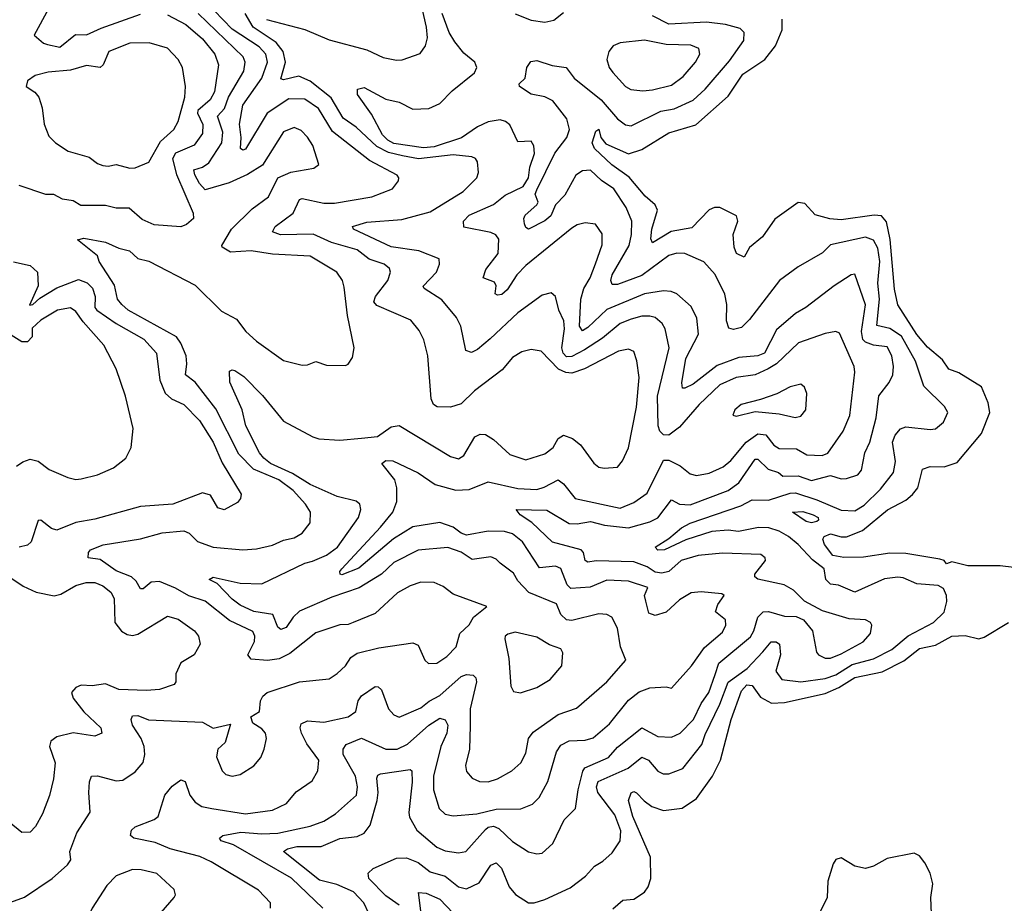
# Model space of a CAD drawing. Extents: x 1954678 to 2060275, y 904822 to 1016299.
# Tile 213 of 256: x 1968577 to 1972230, y 979293 to 982572. Entities that reach past the tile are written whole.
import ezdxf

# ---------------------------------------------------------------- set-up
doc = ezdxf.new("R2010")
doc.units = 0

msp = doc.modelspace()

# ---------------------------------------------------------------- linework, layer by layer
at = {"layer": '0CON20XD'}
for points in [[(1969492.7, 982572.7), (1969635, 982536.1), (1969725, 982497.9), (1969865, 982460), (1969925, 982432.7), (1969975, 982422.2), (1969996.3, 982423.7), (1970062.4, 982447.6), (1970082.1, 982475), (1970089.6, 982505), (1970085.8, 982545), (1970044.8, 982725)], [(1970798.1, 981341.9), (1970672.7, 981277.3), (1970625, 981260.4), (1970602.7, 981262.7), (1970575.3, 981275.3), (1970512, 981342), (1970475, 981348.4), (1970440.1, 981339.9), (1970405, 981319.1), (1970367, 981273), (1970263.6, 981195), (1970215, 981147.5), (1970175, 981134.5), (1970125.4, 981135.4), (1970112.2, 981145), (1970103.6, 981165), (1970091.5, 981325), (1970076.2, 981385), (1970059.1, 981419.1), (1970027.4, 981457.4), (1969902.3, 981512.3), (1969890.8, 981525), (1969897.2, 981545), (1969943.2, 981605), (1969952.3, 981635), (1969948.9, 981648.9), (1969929.4, 981665), (1969873.5, 981683.5), (1969828.9, 981718.9), (1969733.6, 981745), (1969665, 981776.5), (1969544.2, 981774.2), (1969514.2, 981785), (1969524.5, 981805), (1969591.4, 981855), (1969615, 981905.5), (1969625, 981908.7), (1969705, 981891.9), (1969745, 981891.4), (1969883.8, 981915), (1969959.4, 981945), (1969982, 981975), (1969984, 981985), (1969977.5, 981995), (1969875, 982050.5), (1969737.3, 982157.3), (1969685, 982243.1), (1969635, 982278.1), (1969575, 982279.1), (1969494.9, 982225.1), (1969415, 982091.9), (1969405, 982087.9), (1969395.6, 982095), (1969398, 982135), (1969392.4, 982185), (1969404.8, 982255), (1969474.5, 982355), (1969496.7, 982415), (1969490.2, 982445), (1969465, 982471.2), (1969365, 982537.5), (1969265, 982641.1)], [(1968475, 979273.4), (1968595, 979315.8), (1968697.3, 979385), (1968753.6, 979436.4), (1968766, 979455), (1968762.2, 979485), (1968789.1, 979555), (1968837.9, 979632.1), (1968832.8, 979705), (1968835.3, 979744.7), (1968843.1, 979765), (1968865, 979766.8), (1968935, 979747.8), (1968959.3, 979750.7), (1969005, 979781.2), (1969034.4, 979815.6), (1969041.1, 979845), (1969037.9, 979875), (1969026.8, 979905), (1968995.3, 979955), (1968990, 979975), (1968995, 979989.4), (1969015, 979990.4), (1969055, 979974.2), (1969255, 979965.7), (1969295, 979943.5), (1969358.3, 979958.3), (1969339.6, 979890.4), (1969311.8, 979865), (1969307.3, 979837.3), (1969327.5, 979785), (1969341.2, 979771.2), (1969365, 979765.6), (1969395, 979770.8), (1969445, 979804), (1969471.4, 979835), (1969484.3, 979865), (1969492, 979905), (1969489.2, 979925), (1969475, 979940.8), (1969441.3, 979961.3), (1969434.3, 979985.7), (1969466.9, 980005), (1969470, 980045), (1969478.2, 980061.8), (1969494.6, 980075.4), (1969614.5, 980115.5), (1969725, 980126.7), (1969755, 980145.8), (1969785, 980174.2), (1969805.6, 980205), (1969828.5, 980221.5), (1969909.1, 980240.9), (1970035, 980260.4), (1970055, 980251.4), (1970080, 980195), (1970093, 980183), (1970125, 980184.6), (1970161.2, 980208.8), (1970196.7, 980245), (1970210, 980295), (1970245, 980326.7), (1970260, 980355), (1970310, 980395), (1970185, 980440.6), (1970148.5, 980468.5), (1970115, 980484.4), (1970065, 980485.4), (1970025, 980471.8), (1969978.1, 980445), (1969895, 980369.1), (1969814, 980335), (1969795, 980327.5), (1969765, 980326.5), (1969675, 980296.7), (1969579.5, 980220.5), (1969539.6, 980200.4), (1969495.6, 980194.4), (1969435, 980199.5), (1969423.6, 980215), (1969448.1, 980265), (1969449.5, 980285), (1969441.9, 980301.9), (1969355, 980343.2), (1969265, 980414.7), (1969204, 980434), (1969155, 980463.3), (1969095, 980487.1), (1969064.8, 980485.2), (1969035, 980460.8), (1969025, 980460), (1969008.6, 980488.6), (1968990.9, 980505), (1968935, 980527.7), (1968875, 980568.9), (1968830.6, 980575), (1968831.8, 980595), (1968839.4, 980605), (1968885.9, 980624.1), (1969024.4, 980645.6), (1969105, 980668.6), (1969185.3, 980675.3), (1969205, 980667.5), (1969236.4, 980636.4), (1969295, 980615.2), (1969405, 980604.7), (1969455, 980609.3), (1969515, 980622.3), (1969555, 980640.5), (1969595, 980650), (1969625, 980666.7), (1969654.4, 980705), (1969655.6, 980745), (1969637.5, 980775), (1969591.2, 980825), (1969537.6, 980865), (1969444.3, 980904.3), (1969389.7, 980959.7), (1969305, 981128.1), (1969227.9, 981227.9), (1969191.5, 981255), (1969197.1, 981295), (1969193.9, 981325), (1969175, 981372.1), (1969157.9, 981395), (1968979.6, 981495), (1968955.4, 981515), (1968939.1, 981535), (1968927.8, 981587.8), (1968871.4, 981675), (1968865, 981696.7), (1968791.2, 981755), (1968815, 981761.4), (1968895, 981747.3), (1968945, 981724.4), (1968984.6, 981714.6), (1969015, 981686.7), (1969056.2, 981676.2), (1969227.7, 981587.7), (1969325, 981490.9), (1969380.5, 981460.5), (1969415.5, 981415), (1969455, 981378.9), (1969555, 981308.1), (1969625, 981290.8), (1969645, 981291.2), (1969675, 981303.8), (1969715, 981290), (1969785, 981288.8), (1969795.7, 981294.3), (1969811.7, 981318.3), (1969818, 981355), (1969793.5, 981475), (1969780.7, 981579.3), (1969774.6, 981604.6), (1969752.9, 981635), (1969654.8, 981694.8), (1969515, 981701.9), (1969435, 981714.8), (1969359.3, 981709.3), (1969328.2, 981728.2), (1969326.5, 981735), (1969363.1, 981795), (1969439.7, 981870.3), (1969499.6, 981915), (1969534.6, 981985.4), (1969582.8, 982007.2), (1969668.3, 982021.7), (1969686, 982035), (1969664.4, 982105), (1969645, 982136.7), (1969621.1, 982161.1), (1969595, 982171.8), (1969555, 982156.5), (1969477.3, 982032.7), (1969421.8, 981998.2), (1969353.3, 981966.7), (1969265, 981941.5), (1969243.5, 981965), (1969226.8, 981996.8), (1969222.5, 982015), (1969255, 982024.7), (1969278.3, 982041.7), (1969327, 982115), (1969330.8, 982155), (1969310.4, 982215), (1969336.5, 982243.5), (1969351.7, 982285), (1969408.7, 982381.4), (1969413, 982415), (1969406.2, 982435), (1969238.8, 982595)], [(1969125, 982590.4), (1969192.8, 982555), (1969255, 982501.6), (1969301.1, 982445), (1969314.2, 982405), (1969299.8, 982305), (1969283.9, 982275), (1969237, 982235), (1969236.2, 982225), (1969256.1, 982183.9), (1969255, 982150.6), (1969223.5, 982106.5), (1969155, 982077.3), (1969143.8, 982056.2), (1969157.9, 981997.9), (1969220, 981855), (1969221.2, 981835), (1969195, 981812.5), (1969175, 981804), (1969075, 981811.2), (1969031.1, 981831.1), (1968982.7, 981872.7), (1968935, 981873.5), (1968895, 981883.2), (1968802.9, 981882.9), (1968775, 981900.3), (1968735, 981906.8), (1968703.5, 981923.5), (1968673.6, 981923.6), (1968575, 981957.3)], [(1968683.3, 982613.3), (1968630, 982515), (1968665, 982485.4), (1968680.4, 982480.4), (1968725, 982470.9), (1968783.1, 982516.9), (1968825, 982515.8), (1968879, 982541), (1969025, 982593)], [(1971098.4, 981145), (1971025, 981060.5), (1970985, 981030.4), (1970965, 981032.3), (1970952, 981045), (1970945.3, 981065.2), (1970942.9, 981175), (1970986.7, 981355), (1970971.8, 981425), (1970960.7, 981445), (1970935, 981467.1), (1970915, 981472.5), (1970885, 981472.5), (1970845, 981461), (1970805, 981444.8), (1970739, 981391), (1970672.2, 981347.8), (1970625, 981322.1), (1970605, 981321.5), (1970593.7, 981335), (1970588.4, 981355), (1970598.2, 981425), (1970595.5, 981455.5), (1970577.3, 981495), (1970565.3, 981545.3), (1970549.1, 981559.1), (1970515, 981550), (1970424.5, 981485), (1970321.9, 981388.1), (1970275, 981348.2), (1970252.6, 981337.4), (1970232.1, 981345), (1970213.2, 981435), (1970197.7, 981467.7), (1970142.7, 981532.7), (1970078, 981575), (1970073.5, 981583.5), (1970122.9, 981635), (1970134.5, 981665), (1970132.5, 981685), (1970057.1, 981715), (1969955, 981729.4), (1969815.6, 981795), (1969812, 981805), (1969865, 981820.7), (1969995, 981830.7), (1970100.2, 981859.8), (1970221.9, 981935), (1970273.1, 981985), (1970278.9, 982005), (1970275.5, 982045), (1970267.4, 982057.4), (1970253.8, 982063.8), (1970185, 982070.6), (1970056.2, 982056.2), (1969997, 982067), (1969945, 982079.4), (1969902.2, 982102.2), (1969825, 982173.6), (1969777.1, 982207.1), (1969732.1, 982282.1), (1969655, 982344.1), (1969612.4, 982362.4), (1969555, 982348.8), (1969545, 982352.5), (1969562.9, 982415), (1969554.2, 982455), (1969527.9, 982487.9), (1969442.6, 982545), (1969413.1, 982595)], [(1970713.7, 981666.3), (1970737.3, 981737.3), (1970737.6, 981777.6), (1970713.3, 981813.3), (1970675, 981818.9), (1970645, 981811.5), (1970625, 981799.2), (1970455, 981660.7), (1970421, 981625), (1970385, 981569.6), (1970365, 981552.2), (1970349.7, 981549.7), (1970340.6, 981555), (1970344.5, 981585), (1970338.7, 981598.7), (1970296.9, 981615), (1970305.9, 981645), (1970351.4, 981705), (1970355, 981757.5), (1970343.7, 981773.7), (1970325, 981782.5), (1970225, 981802.5), (1970223.1, 981825), (1970245, 981847.4), (1970335, 981886.2), (1970378.3, 981921.7), (1970445, 981953.9), (1970464.2, 981985), (1970469, 982025), (1970486.4, 982076.4), (1970484.7, 982104.7), (1970475, 982121.4), (1970425, 982119.2), (1970395, 982182.3), (1970379.4, 982195), (1970359.5, 982200.5), (1970315, 982193.8), (1970275, 982174.8), (1970215.9, 982134.1), (1970115, 982100.3), (1970075, 982097.4), (1969965, 982113.5), (1969942.4, 982125), (1969922.9, 982145), (1969881.7, 982221.7), (1969830, 982295), (1969830, 982315), (1969855, 982320.6), (1969935, 982277.3), (1969985, 982266.1), (1970035, 982240.9), (1970095, 982243.1), (1970135, 982261.1), (1970181.9, 982308.1), (1970264.5, 982375), (1970272.7, 982395), (1970265.5, 982415), (1970225, 982448), (1970190.9, 982490.9), (1970170, 982525), (1970143.8, 982595)], [(1969985, 979286), (1969935, 979321), (1969871.5, 979385), (1969869.8, 979405), (1969887.6, 979422.4), (1969975, 979461), (1970012.4, 979462.4), (1970055.4, 979445), (1970099.7, 979409.7), (1970155, 979393.7), (1970205, 979354.1), (1970235, 979346.7), (1970281, 979369), (1970325, 979434.4), (1970345, 979443.5), (1970363.9, 979423.9), (1970392.6, 979355), (1970416.1, 979326.1), (1970465, 979294.6), (1970485, 979294.6), (1970525, 979307.9), (1970619.1, 979350.9), (1970675.9, 979394.1), (1970708.9, 979431.1), (1970740.7, 979449.3), (1970775, 979480), (1970804.1, 979525), (1970807.4, 979562.6), (1970785, 979622), (1970722.1, 979705), (1970716.8, 979725), (1970723, 979745), (1970833.8, 979795), (1970885, 979835.8), (1970910.4, 979825), (1970944, 979784), (1970963.9, 979773.9), (1970985, 979774.3), (1971036.8, 979793.2), (1971107.9, 979882.1), (1971120, 979920), (1971175, 980031.8), (1971205, 980114), (1971275.5, 980165), (1971333.7, 980226.3), (1971365, 980263.8), (1971383.9, 980263.9), (1971395.5, 980255), (1971400.2, 980215), (1971382.5, 980155), (1971405, 980124.4), (1971475, 980115.6), (1971565, 980127.8), (1971605, 980140.9), (1971665, 980179.9), (1971745, 980200.1), (1971812.7, 980235), (1971873.9, 980286.1), (1971967.8, 980335), (1972006.4, 980373.6), (1972016.7, 980413.3), (1972015, 980435.8), (1972005, 980461.2), (1971985, 980472.9), (1971905, 980478.4), (1971855, 980501.7), (1971835, 980504), (1971785, 980497.7), (1971675, 980448), (1971615, 980474.2), (1971585, 980477.3), (1971567.8, 980495), (1971561.4, 980535), (1971518.1, 980568.1), (1971464.8, 980624.8), (1971429.6, 980655), (1971395, 980674.8), (1971356.1, 980686.1), (1971317.5, 980687.5), (1971243.3, 980673.3), (1971205, 980678.3), (1971145, 980673), (1971047.8, 980642.2), (1970969.2, 980605), (1970945, 980604.1), (1970934, 980615), (1970985, 980646.7), (1971032.8, 980687.2), (1971065, 980703.8), (1971252.1, 980767.9), (1971295, 980790), (1971355, 980789.9), (1971435, 980815.5), (1971455, 980816), (1971535, 980790.6), (1971625, 980752.2), (1971675, 980749.7), (1971709.6, 980770.4), (1971770.2, 980829.8), (1971818.5, 980891.5), (1971826.7, 980933.3), (1971815.7, 981005), (1971825, 981030.5), (1971845, 981053.5), (1971865, 981061.5), (1971955, 981051.1), (1971975, 981054.4), (1972005, 981079.2), (1972020.8, 981115), (1972007.6, 981137.6), (1971931.9, 981211.9), (1971901.1, 981305), (1971848.5, 981398.5), (1971805, 981426), (1971757.3, 981437.3), (1971767.4, 981535), (1971761.1, 981595), (1971767.8, 981675), (1971760.6, 981725), (1971745, 981754.7), (1971715, 981765.2), (1971585, 981736.8), (1971555, 981707.5), (1971465, 981655.4), (1971395.6, 981605), (1971285, 981459.4), (1971255, 981430.6), (1971225, 981422.5), (1971207.9, 981427.9), (1971199.1, 981455), (1971200.6, 981515), (1971193.3, 981553.3), (1971157.2, 981627.2), (1971115, 981673.3), (1971044.2, 981704.2), (1971015, 981706.4), (1970985, 981697.3), (1970885, 981623.6), (1970795, 981590.3), (1970775, 981590), (1970770, 981605), (1970775.3, 981625), (1970837.7, 981735), (1970846.8, 981775), (1970847.4, 981825), (1970826.4, 981875), (1970781.8, 981945), (1970735.8, 981975.8), (1970695, 982013.9), (1970665, 982011.8), (1970640.3, 981995), (1970599, 981921), (1970564.3, 981885), (1970547.1, 981845), (1970525, 981826.1), (1970465, 981795.7), (1970455, 981801.2), (1970449.2, 981815), (1970447.2, 981835), (1970452.5, 981847.5), (1970495.8, 981885), (1970500, 981895), (1970489.8, 981925), (1970495, 981941.2), (1970562.7, 982077.3), (1970606.3, 982135), (1970617, 982165), (1970607.4, 982205), (1970555, 982271.2), (1970525, 982286.8), (1970475, 982296.1), (1970431.4, 982325), (1970430, 982335), (1970452, 982355), (1970458.6, 982395), (1970472.7, 982417.3), (1970495, 982421.2), (1970551.9, 982401.9), (1970604.8, 982394.8), (1970634.1, 982355), (1970734.6, 982274.6), (1970795, 982204), (1970825, 982182.5), (1970845, 982178.8), (1970955, 982233.1), (1971005, 982241.3), (1971075, 982274.3), (1971120.6, 982315), (1971210.3, 982419.7), (1971263.1, 982495), (1971264.4, 982525), (1971249.7, 982539.7), (1971195.2, 982555.2), (1971125, 982562.7), (1970985, 982555.7), (1970925, 982587.1)], [(1970415, 982593.8), (1970475, 982570.7), (1970525, 982563.5), (1970558.9, 982571.1), (1970595, 982598.8)], [(1972265, 980539.3), (1972215, 980545.3), (1972095, 980546.1), (1972035, 980560.8), (1972015, 980553.3), (1972007.5, 980565), (1971990.7, 980570.7), (1971865, 980591.5), (1971805, 980592.3), (1971707.7, 980577.7), (1971635, 980576.5), (1971593.9, 980583.9), (1971562.3, 980625), (1971556.7, 980645), (1971562, 980655), (1971585, 980664.4), (1971625, 980652.9), (1971645, 980653.7), (1971703.8, 980676.2), (1971797.1, 980752.9), (1971865, 980789.3), (1971889.9, 980810.1), (1971909.3, 980835), (1971926.8, 980905), (1971955, 980914.1), (1972006.9, 980913.1), (1972055, 980929.2), (1972145, 981036.9), (1972176, 981115), (1972170.5, 981150.5), (1972145, 981209.6), (1972061.7, 981261.7), (1972024.6, 981275), (1972000.1, 981310.1), (1971945, 981356.8), (1971905, 981403.9), (1971834.8, 981514.8), (1971822.6, 981572.6), (1971806.9, 981756.9), (1971792.8, 981822.8), (1971774.4, 981844.4), (1971746.7, 981846.7), (1971625, 981830), (1971583.2, 981833.2), (1971528.5, 981848.5), (1971490.5, 981890.5), (1971465, 981894), (1971378.1, 981831.9), (1971333.4, 981766.6), (1971285, 981727.1), (1971265, 981691.4), (1971236.7, 981705), (1971227.7, 981727.7), (1971224.3, 981775), (1971240.9, 981825), (1971236.1, 981845), (1971175, 981875.3), (1971155, 981875.3), (1971135, 981866.5), (1971070.2, 981799.8), (1970993.6, 981786.4), (1970924.6, 981744.6), (1970918.9, 981758.9), (1970922.6, 981795), (1970943.8, 981865), (1970934, 981885), (1970897, 981917), (1970837.6, 981987.6), (1970773.7, 982033.7), (1970710, 982095), (1970700.6, 982115), (1970715, 982158.8), (1970725, 982166.2), (1970732.5, 982135), (1970751.9, 982111.9), (1970835, 982074.8), (1970885, 982091.2), (1970985, 982152.1), (1971085, 982182.4), (1971205, 982288.1), (1971260.1, 982369.9), (1971341.6, 982425), (1971380.7, 982475), (1971405.3, 982535), (1971405.9, 982575)], [(1968985, 982021.2), (1969005, 982022.1), (1969055.8, 982044.2), (1969099.6, 982120.4), (1969148.9, 982165), (1969164.1, 982195), (1969189.7, 982285), (1969191.8, 982325), (1969180.5, 982395), (1969164.4, 982425), (1969125, 982467.1), (1969056.8, 982486.8), (1968985, 982485.8), (1968906.9, 982455), (1968885.8, 982405), (1968875, 982394.7), (1968825, 982402.5), (1968765, 982384.7), (1968682, 982378), (1968633.8, 982365), (1968606, 982345), (1968601.2, 982325), (1968633.1, 982303.1), (1968647.8, 982285), (1968659.5, 982245), (1968666.9, 982185), (1968685, 982140), (1968709.2, 982115), (1968756.2, 982085), (1968835, 982062.1), (1968865, 982038.9), (1968885, 982031.8), (1968905, 982029.1), (1968935, 982035.5), (1968985, 982021.2)], [(1970888.3, 982308.3), (1970925, 982312.6), (1970995, 982330), (1971038.7, 982361.3), (1971084.7, 982415), (1971100, 982445), (1971096.9, 982465), (1971067.4, 982477.4), (1970975, 982480), (1970895, 982496.7), (1970805, 982486.2), (1970779.2, 982475), (1970762.9, 982455), (1970755.7, 982425), (1970763.3, 982395), (1970777, 982377), (1970825, 982324.5), (1970843.7, 982313.7), (1970888.3, 982308.3)], [(1968553.4, 981673.4), (1968615, 981660.5), (1968642.5, 981635), (1968644.8, 981585), (1968613.6, 981513.6), (1968625, 981515.6), (1968651, 981539), (1968715, 981576.8), (1968795, 981608.7), (1968826.5, 981596.5), (1968846.3, 981576.3), (1968856.1, 981545), (1968854.9, 981505), (1968863.3, 981495), (1968935, 981444.5), (1969037.4, 981387.4), (1969083.8, 981335), (1969096.3, 981235), (1969116.4, 981186.4), (1969139.5, 981165), (1969186.2, 981145), (1969244.1, 981085), (1969295, 981004.5), (1969327.9, 980927.9), (1969398.8, 980811.2), (1969396, 980795), (1969385, 980781.2), (1969335, 980753.1), (1969311.4, 980761.4), (1969285, 980808.2), (1969255, 980816.7), (1969145, 980774.7), (1969025, 980765.3), (1968855, 980718.6), (1968785, 980706.9), (1968715, 980678.5), (1968695, 980683.8), (1968655, 980715.6), (1968645, 980714.2), (1968619.3, 980635), (1968605, 980622.8), (1968575, 980614.7)], [(1969872.2, 979255), (1969854.1, 979295), (1969815, 979336.4), (1969753.5, 979363.5), (1969689.5, 979379.5), (1969555.6, 979485), (1969570.5, 979495), (1969605, 979503.5), (1969695.8, 979504.2), (1969765, 979534.1), (1969828.8, 979541.2), (1969855, 979553.9), (1969877.2, 979582.8), (1969903.4, 979675), (1969907.3, 979705), (1969902.4, 979757.6), (1969905, 979768.6), (1969915, 979773.8), (1970025, 979790), (1970031.4, 979785), (1970033, 979743), (1970020.2, 979629.8), (1970023.3, 979613.3), (1970050, 979565), (1970125, 979502), (1970155, 979488.6), (1970205, 979480.7), (1970232.5, 979485), (1970305, 979567.1), (1970315, 979575.6), (1970335, 979579.4), (1970355, 979570.5), (1970405, 979522.5), (1970465, 979484.4), (1970495, 979476.5), (1970515, 979479.1), (1970555.3, 979514.7), (1970597.3, 979602.7), (1970638.9, 979645), (1970648.8, 979715), (1970665.9, 979784.1), (1970673.8, 979796.2), (1970761.2, 979835), (1970795, 979872.3), (1970885, 979944.6), (1970945, 979912.2), (1970995, 979910.4), (1971026.7, 979925), (1971076.7, 979975), (1971105.4, 980034.6), (1971133.6, 980075), (1971157.1, 980142.9), (1971171.1, 980185), (1971287.8, 980282.2), (1971301, 980305), (1971315.1, 980354.9), (1971335, 980375.2), (1971355, 980376.2), (1971415, 980358.7), (1971457.6, 980357.6), (1971485.3, 980345.2), (1971518.1, 980305), (1971533.1, 980225), (1971540, 980215), (1971565, 980203.2), (1971585, 980203.2), (1971625, 980218.8), (1971706.1, 980263.9), (1971733.3, 980295), (1971738.1, 980325), (1971733.8, 980335), (1971715, 980345.6), (1971655, 980349.1), (1971555, 980378.5), (1971488.9, 980415), (1971448.1, 980455), (1971413.3, 980475), (1971315, 980495.6), (1971304.3, 980505), (1971304.4, 980515), (1971344.5, 980565), (1971343.3, 980575), (1971327.2, 980587.3), (1971185, 980592.4), (1971093.7, 980583.7), (1971031.5, 980565), (1970984.9, 980525.1), (1970958.8, 980518.8), (1970935, 980521.7), (1970905, 980542), (1970855, 980560.5), (1970716, 980564), (1970685, 980558.8), (1970675.4, 980565.4), (1970668.1, 980595), (1970659.6, 980605), (1970553.7, 980633.7), (1970477.1, 980707.1), (1970433.9, 980735), (1970418.8, 980755), (1970532, 980752), (1970615, 980703), (1970645, 980701.5), (1970695, 980710.6), (1970746, 980696), (1970835, 980687.1), (1970915, 980708.4), (1970945, 980724.3), (1970995, 980790.8), (1971025, 980774.1), (1971065, 980772.3), (1971205.4, 980825.4), (1971245, 980853.1), (1971305, 980941.6), (1971315, 980941.6), (1971354.2, 980904.2), (1971391.7, 980891.7), (1971408.5, 980878.5), (1971465, 980879.6), (1971515, 980861.9), (1971585, 980880.5), (1971625, 980868.9), (1971645, 980869.4), (1971687, 980883), (1971699.8, 980900.2), (1971713.1, 980965), (1971730.8, 981005), (1971754.8, 981095), (1971765, 981176), (1971803.4, 981226.6), (1971815.8, 981255), (1971818.6, 981285), (1971812.4, 981325), (1971795, 981358.2), (1971745, 981364), (1971715.3, 981375.3), (1971705, 981386), (1971700.1, 981415), (1971714.7, 981514.7), (1971675, 981627.5), (1971661.2, 981625), (1971598.6, 981585), (1971493.3, 981505), (1971455, 981482.1), (1971385, 981421.1), (1971339.7, 981335), (1971315, 981325.6), (1971245, 981319.3), (1971165, 981288.9), (1971075, 981220.4), (1971045, 981204.7), (1971035.6, 981205.6), (1971033.4, 981225), (1971048.9, 981315), (1971095.3, 981405), (1971088.7, 981465), (1971068, 981508), (1971014.7, 981554.7), (1970994.2, 981564.2), (1970965, 981566.8), (1970895.3, 981555.3), (1970755, 981497.2), (1970685, 981429.8), (1970665, 981417.8), (1970653.9, 981435), (1970658.7, 981535), (1970670.2, 981575), (1970693.8, 981615), (1970713.7, 981666.3)], [(1968564.7, 980915.3), (1968587.9, 980932.1), (1968615, 980941.2), (1968645, 980934.5), (1968686.2, 980903.8), (1968755, 980872.9), (1968785, 980865.7), (1968805, 980868.1), (1968865, 980883.3), (1968925, 980908.9), (1968970.8, 980945), (1968990, 980985), (1968997.1, 981055), (1968969.1, 981175), (1968935, 981276.7), (1968889.1, 981365), (1968811.7, 981451.7), (1968785, 981490), (1968765, 981503.2), (1968717.1, 981495), (1968655, 981457.9), (1968622.3, 981427.7), (1968622.8, 981395), (1968605, 981376.5), (1968585, 981377), (1968545, 981401.7)], [(1969701.1, 979275), (1969585, 979386.2), (1969370.3, 979510.3), (1969324.4, 979525), (1969317.8, 979535), (1969330, 979545), (1969396.9, 979556.9), (1969475, 979550.9), (1969535, 979553.7), (1969655, 979579.8), (1969705, 979598.4), (1969748.5, 979625), (1969826.8, 979695), (1969830.3, 979725), (1969822.5, 979765), (1969777.3, 979845), (1969776.5, 979865), (1969787.6, 979882.4), (1969845, 979906), (1969935, 979865.7), (1969977.5, 979865), (1970015, 979883.3), (1970095, 979954.3), (1970135, 979980), (1970155, 979974.1), (1970164.8, 979955), (1970161.2, 979925), (1970139.6, 979875), (1970112.4, 979765), (1970112.4, 979715), (1970133.2, 979645), (1970155, 979624.7), (1970185, 979618.4), (1970273.3, 979625), (1970345, 979642.5), (1970436.4, 979643.6), (1970479.2, 979660.8), (1970503.6, 979686.4), (1970535.7, 979745), (1970568.2, 979855), (1970585, 979879.7), (1970615, 979895.9), (1970675, 979898.4), (1970705, 979906.8), (1970765, 979959.1), (1970835, 980046.7), (1970875, 980078.1), (1970915, 980092.9), (1970975, 980096.9), (1970995, 980092), (1971069.5, 980175), (1971117.7, 980242.3), (1971185, 980300), (1971196.2, 980325), (1971195.4, 980345.4), (1971158.1, 980375), (1971167.4, 980402.6), (1971190.6, 980435), (1971181.5, 980441.5), (1971105, 980449.7), (1971068.1, 980445), (1971025, 980419.5), (1970975, 980374), (1970935, 980361.1), (1970910.6, 980370.6), (1970899.7, 980415), (1970894.5, 980435), (1970907.5, 980465), (1970835, 980488.2), (1970755, 980492.5), (1970693.8, 980466.2), (1970621.3, 980461.3), (1970608, 980475), (1970585, 980535.5), (1970565, 980544.7), (1970505, 980537.8), (1970441.8, 980635), (1970405, 980664.8), (1970375, 980672.9), (1970315, 980674.8), (1970235, 980659.8), (1970215, 980666.4), (1970185, 980689.4), (1970135, 980707), (1970035, 980690), (1969963.6, 980646.4), (1969835, 980537.3), (1969772.2, 980512.2), (1969765.6, 980515), (1969764.8, 980524.8), (1969771.9, 980535), (1969915, 980689), (1969961.7, 980745), (1969975.6, 980785), (1969975.6, 980835), (1969968.9, 980865), (1969920.8, 980925), (1969935, 980936.4), (1969960.6, 980935), (1970055, 980891.4), (1970118, 980848), (1970195, 980826.1), (1970245, 980828.4), (1970315, 980857.6), (1970425, 980832.7), (1970495, 980829.4), (1970522.8, 980837.2), (1970575, 980865.4), (1970595, 980850), (1970637.1, 980795), (1970805, 980760), (1970855, 980781.1), (1970905, 980815.4), (1970965, 980937.8), (1970985, 980938.1), (1971026.8, 980916.8), (1971065, 980887.5), (1971088.5, 980881.5), (1971135, 980889.1), (1971187, 980913), (1971215, 980936.8), (1971272.4, 981005), (1971315.2, 981035.2), (1971345, 981031.3), (1971375, 980994.1), (1971395, 980981.6), (1971459.3, 980979.3), (1971497.6, 980957.6), (1971554.8, 980955.2), (1971575, 980963.7), (1971631.8, 981045), (1971656.9, 981103.1), (1971675.3, 981265), (1971672.9, 981285), (1971618.7, 981408.7), (1971605, 981415.5), (1971565, 981408.5), (1971466.6, 981373.4), (1971384.7, 981295.3), (1971353.8, 981276.2), (1971305.1, 981254.9), (1971235, 981245.2), (1971175, 981217.5), (1971098.4, 981145)], [(1969506.9, 979275), (1969507.1, 979295), (1969462.2, 979342.2), (1969286.6, 979446.6), (1969245, 979466.4), (1969135, 979495.2), (1969079.3, 979519.3), (1969000, 979535), (1968987.5, 979545), (1968991.2, 979565), (1969005, 979577.7), (1969075.8, 979604.2), (1969090.6, 979615), (1969114.7, 979695), (1969141.9, 979728.1), (1969175, 979751.5), (1969190, 979745), (1969207.8, 979695), (1969228.1, 979668.1), (1969253, 979653), (1969290, 979645), (1969415, 979625.7), (1969515, 979639.1), (1969566.9, 979663.1), (1969602.8, 979707.2), (1969661.9, 979748.1), (1969682.9, 979785), (1969686.8, 979825), (1969642.6, 979885), (1969621.8, 979925), (1969617.1, 979945), (1969621.2, 979958.8), (1969645, 979970), (1969705, 979965.8), (1969795, 979985.3), (1969824, 980005), (1969832.4, 980045), (1969845, 980062.9), (1969895, 980097.8), (1969906.9, 980096.9), (1969918.9, 980085), (1969945.4, 980015), (1969965, 979992.7), (1969985, 979983.8), (1970065, 980019.1), (1970096.1, 980043.9), (1970135, 980064.1), (1970215, 980135.2), (1970235, 980141.9), (1970259.7, 980139.7), (1970269.5, 980129.5), (1970271.1, 980115), (1970247.5, 980015), (1970248.7, 979951.3), (1970245.8, 979865), (1970230.4, 979805), (1970235, 979782), (1970255, 979757.1), (1970282.5, 979745), (1970315, 979744.5), (1970350, 979755), (1970402.5, 979785), (1970436.5, 979815), (1970455, 979850), (1970464.8, 979905.2), (1970481.4, 979928.6), (1970575, 979994.1), (1970642.9, 980017.1), (1970755, 980115.6), (1970825.7, 980195), (1970805.4, 980245.4), (1970794.6, 980314.6), (1970774.2, 980355), (1970754.6, 980364.6), (1970725, 980367.1), (1970625, 980342.8), (1970605, 980345.4), (1970584.6, 980365), (1970568.6, 980405), (1970466.4, 980446.4), (1970425, 980490), (1970409, 980519), (1970360, 980555), (1970345, 980570.9), (1970325, 980578.9), (1970255, 980568.7), (1970215, 980596.7), (1970165, 980613.8), (1970055, 980604.3), (1969965, 980557.7), (1969919.7, 980515), (1969835.9, 980464.1), (1969735, 980429), (1969615, 980377.4), (1969591.1, 980355), (1969565, 980317.3), (1969545, 980309.2), (1969535, 980318.1), (1969516, 980365), (1969445.8, 980375.8), (1969395, 980400.3), (1969365, 980421.9), (1969309.7, 980479.8), (1969280, 980495), (1969295, 980503.8), (1969395, 980481.3), (1969475, 980479.2), (1969635, 980555.6), (1969663.1, 980563.1), (1969715, 980585.8), (1969755.3, 980615), (1969833.3, 980725), (1969842.1, 980755), (1969838.1, 980775), (1969825.3, 980785.3), (1969755, 980802.5), (1969655, 980847.3), (1969588.9, 980888.9), (1969507, 980925), (1969482.6, 980945), (1969466.2, 980965), (1969416.1, 981065), (1969402.5, 981125), (1969356.9, 981226.9), (1969355, 981267.5), (1969365, 981273.1), (1969375, 981270.4), (1969408.5, 981248.5), (1969477.7, 981177.7), (1969555, 981082.9), (1969664.3, 981025), (1969687.2, 981017.3), (1969765, 981012.3), (1969845, 981019.2), (1969904.1, 981025.9), (1969955, 981061.9), (1969985, 981066), (1970175, 980950.9), (1970205, 980942.5), (1970225, 980955.6), (1970265.5, 981024.5), (1970285, 981034.3), (1970305, 981033.1), (1970335, 981014.5), (1970395, 980958.8), (1970455, 980938.5), (1970525, 980961.1), (1970555.5, 980984.5), (1970575, 981018.6), (1970595, 981030), (1970627.7, 981017.7), (1970657.1, 980995), (1970707.1, 980927.1), (1970725, 980912.2), (1970745, 980907.8), (1970795, 980912.2), (1970813.8, 980935), (1970835.8, 980984.2), (1970865.7, 981134.3), (1970875.3, 981245), (1970866.8, 981306.8), (1970855, 981340.8), (1970835, 981350), (1970798.1, 981341.9)], [(1971454.2, 981095.8), (1971475, 981101.2), (1971494.2, 981125), (1971497.1, 981185), (1971489.1, 981209.1), (1971475, 981220), (1971435, 981210), (1971386.4, 981183.6), (1971325, 981162.5), (1971253.3, 981145), (1971230, 981125), (1971222.5, 981105), (1971235, 981100.8), (1971305, 981118), (1971395, 981109.6), (1971454.2, 981095.8)], [(1971515, 980705.8), (1971495, 980710.8), (1971444, 980745), (1971483, 980747), (1971520.6, 980735), (1971539.6, 980725), (1971541.2, 980715), (1971535, 980710.6), (1971515, 980705.8)], [(1968481.5, 980541.5), (1968589.7, 980469.7), (1968637.7, 980447.7), (1968705, 980434.6), (1968729, 980441), (1968785, 980472.3), (1968823.8, 980483.8), (1968855, 980483.4), (1968885, 980471.5), (1968915, 980448.2), (1968926.8, 980425), (1968929.7, 980335), (1968953.8, 980303.8), (1968975, 980291), (1968995, 980287.4), (1969015, 980292.2), (1969125, 980359.1), (1969165, 980347.5), (1969225.7, 980305), (1969240.6, 980285), (1969245.7, 980255), (1969224.6, 980215.4), (1969174.4, 980185.6), (1969155.8, 980145), (1969155.6, 980115), (1969149.2, 980105), (1969095, 980087.3), (1969046.9, 980083.1), (1968945, 980086.8), (1968895, 980108.1), (1968845, 980100.5), (1968805, 980102.9), (1968785.3, 980094.7), (1968769.1, 980075), (1968774.6, 980055), (1968814.2, 980004.2), (1968877.1, 979945), (1968881.2, 979925), (1968855, 979913.1), (1968774.6, 979925.4), (1968715, 979910.9), (1968691.9, 979895), (1968687.8, 979875), (1968707.8, 979815), (1968702.5, 979755), (1968687.2, 979692.8), (1968661.2, 979625), (1968635, 979578.8), (1968615, 979556.7), (1968585, 979556.2), (1968537.1, 979595)], [(1970777.3, 979272.7), (1970814.2, 979305), (1970855, 979308.5), (1970895, 979334.4), (1970909.1, 979355), (1970917.9, 979385), (1970916.7, 979465), (1970852, 979615), (1970835.9, 979675), (1970845, 979702.7), (1970855, 979707.7), (1970865, 979703.8), (1970893.3, 979673.3), (1970922.7, 979652.7), (1970965, 979638.3), (1971035, 979646.8), (1971087.7, 979682.3), (1971147.8, 979765), (1971176.8, 979825), (1971216.2, 979975), (1971255, 980082.1), (1971275, 980104.2), (1971295, 980102.1), (1971325, 980058.1), (1971366.5, 980036.5), (1971415, 980038.7), (1971565, 980072.1), (1971615.5, 980094.5), (1971675, 980131.3), (1971777.1, 980152.9), (1971857.4, 980192.6), (1971915, 980238.9), (1971975, 980251.2), (1972035, 980285.2), (1972085, 980286.8), (1972135, 980274.3), (1972155, 980280.8), (1972245.2, 980334.8)], [(1970435, 980074.3), (1970495.8, 980094.2), (1970545, 980123.3), (1970588.1, 980175), (1970592.5, 980222.5), (1970585, 980238.1), (1970542.7, 980252.7), (1970495, 980281.1), (1970415, 980300), (1970387.7, 980292.3), (1970377.5, 980285), (1970376.2, 980275), (1970391.8, 980201.8), (1970399.4, 980099.4), (1970409.5, 980079.5), (1970435, 980074.3)], [(1971963.4, 979165), (1971957.8, 979315), (1971964.4, 979365), (1971955.5, 979405.5), (1971935, 979443.8), (1971915, 979470), (1971895, 979479.2), (1971795, 979459.5), (1971745, 979431.1), (1971715, 979421.9), (1971675, 979430.8), (1971625, 979462.5), (1971605, 979455.6), (1971595, 979440), (1971574.7, 979375), (1971572.2, 979315), (1971525, 979217.3)], [(1968898.3, 979098.3), (1968925, 979104.4), (1968965, 979127.5), (1969045.7, 979194.3), (1969150, 979315), (1969154.2, 979325), (1969150, 979345), (1969085, 979403.3), (1969027.2, 979417.2), (1968995, 979418.5), (1968935, 979395.6), (1968900.2, 979359.8), (1968845.3, 979275), (1968822.5, 979222.5), (1968820, 979165), (1968875, 979107.1), (1968898.3, 979098.3)], [(1970068.1, 979245), (1970056.9, 979333.1), (1970085, 979331.4), (1970135, 979308.6), (1970185, 979256.5)]]:
    msp.add_lwpolyline(points, dxfattribs=at)

doc.saveas('drawing.dxf')
